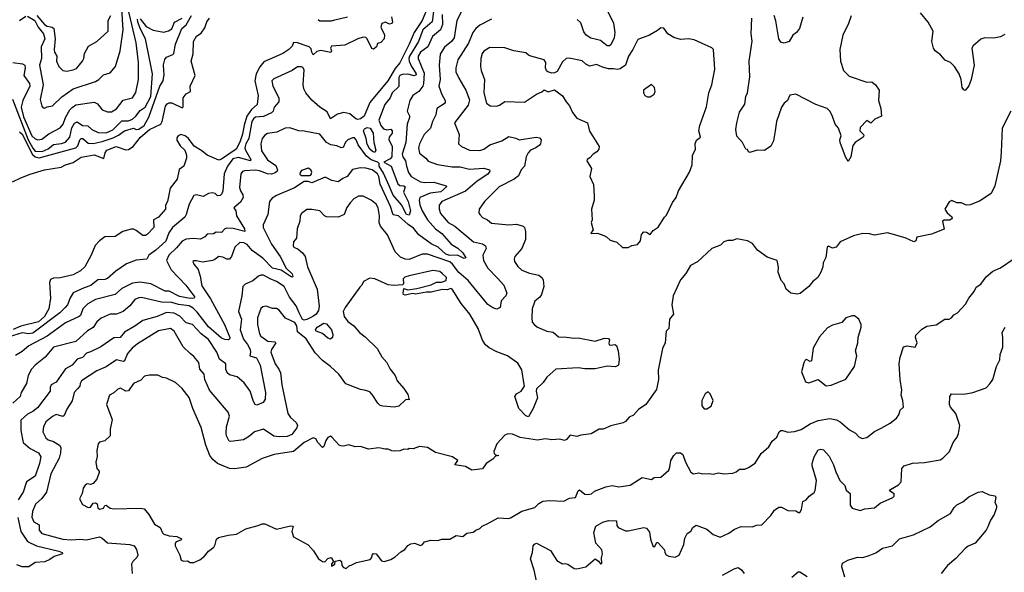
# Model space of a CAD drawing. Extents: x 1678431 to 1860718, y 384618 to 522882.
# Tile 112 of 256: x 1767866 to 1775375, y 434073 to 438292. Entities that reach past the tile are written whole.
import ezdxf

# ---------------------------------------------------------------- set-up
doc = ezdxf.new("R2010")
doc.units = 0

msp = doc.modelspace()

# ---------------------------------------------------------------- linework, layer by layer
at = {"layer": '0CON10XD'}
for points in [[(1770994.6, 438425), (1770934.8, 438285), (1770874.4, 438195), (1770837, 438105), (1770765, 437961.9), (1770730.1, 437919.9), (1770673.2, 437825), (1770535, 437659.6), (1770493.9, 437556.1), (1770465.8, 437534.2), (1770445, 437529.5), (1770430.3, 437535), (1770384.3, 437574.3), (1770337, 437583), (1770289.7, 437570.3), (1770251.9, 437545), (1770235, 437536), (1770209.7, 437589.7), (1770155, 437624.8), (1770095, 437677.9), (1770048, 437735), (1770032.6, 437765), (1770027, 437797), (1770035, 437909.2), (1770026.2, 437926.2), (1770015, 437932.9), (1769985, 437932.1), (1769943.8, 437905), (1769805, 437840), (1769790, 437825), (1769796.6, 437785), (1769841.9, 437695), (1769841.9, 437665), (1769807.5, 437625), (1769798, 437595), (1769785, 437580), (1769725, 437552.4), (1769665, 437548.1), (1769648.1, 437535), (1769636, 437515), (1769614, 437386), (1769591.1, 437345), (1769583.7, 437315), (1769587.1, 437295), (1769627.5, 437225), (1769627.1, 437215), (1769535, 437240.2), (1769490.8, 437229.2), (1769451.4, 437175), (1769425.4, 437115), (1769414.5, 436985.5), (1769407.4, 436962.6), (1769395, 436948.8), (1769375, 436946.7), (1769356.7, 436965), (1769335, 436970.6), (1769305, 436964.2), (1769265, 436942), (1769215, 436954.3), (1769195, 436949.2), (1769157.2, 436885), (1769136, 436805), (1769125.4, 436785), (1769030.4, 436705), (1769003.2, 436665), (1768979.5, 436600.5), (1768905, 436533), (1768849.6, 436495), (1768835, 436463.3), (1768755, 436456.9), (1768681.7, 436428.3), (1768598.9, 436371.1), (1768535, 436317.2), (1768515, 436310), (1768462.9, 436307.1), (1768407.8, 436262.2), (1768358.6, 436245), (1768274.1, 436205.9), (1768250, 436170), (1768229.5, 436115), (1768213.3, 436095), (1768171.1, 436055), (1767965, 435899.2), (1767935, 435892.9), (1767885, 435900.6), (1767785, 435871.3)], [(1767814.8, 437964.8), (1767886.2, 437956.2), (1767906.3, 437946.3), (1767908.3, 437925), (1767898.2, 437865), (1767941.3, 437805), (1767943.5, 437785), (1767891.1, 437675), (1767877.4, 437625), (1767895, 437550), (1767958.4, 437405), (1767985, 437382.7), (1768005.4, 437375.4), (1768035, 437381.1), (1768089.2, 437420.8), (1768175, 437466), (1768196.7, 437495), (1768215.2, 437545), (1768249, 437605), (1768265, 437622.9), (1768295, 437641.3), (1768435, 437661.4), (1768458.7, 437648.7), (1768495, 437604.2), (1768535, 437588), (1768565, 437590), (1768605, 437611.8), (1768655, 437677.5), (1768725, 437695.7), (1768752.7, 437737.3), (1768772.7, 437835), (1768772, 437965), (1768755.3, 438114.7), (1768689.1, 438395)], [(1771023.2, 438375), (1771011.1, 438275), (1770939.8, 438215), (1770906.5, 438125), (1770839.4, 438015), (1770833.7, 437995), (1770837, 437975), (1770854.2, 437934.2), (1770886.2, 437885), (1770888.2, 437871.8), (1770875, 437864.5), (1770825, 437877.1), (1770783.5, 437873.5), (1770765.4, 437865), (1770757.9, 437852.1), (1770757.5, 437782.5), (1770707.3, 437735), (1770690.6, 437695), (1770650.9, 437645), (1770605.2, 437525), (1770620.8, 437485), (1770639.5, 437459.5), (1770665, 437451.2), (1770695.7, 437455.7), (1770706.8, 437445), (1770705.2, 437425), (1770684.7, 437395), (1770681.3, 437375), (1770706.6, 437326.6), (1770703.4, 437245), (1770690.3, 437229.7), (1770642.5, 437205), (1770697.6, 437175), (1770749.2, 437039.2), (1770765, 437027.3), (1770795, 437023.5), (1770806, 437016), (1770792.8, 436975), (1770828.7, 436905), (1770845.9, 436834.1), (1770835, 436800.8), (1770815, 436805.8), (1770778.5, 436878.5), (1770715, 436951.9), (1770683.1, 437025), (1770640, 437120), (1770607.8, 437175), (1770606.7, 437195), (1770596.2, 437205), (1770545, 437222.8), (1770510.3, 437250.3), (1770447.1, 437337.1), (1770432.5, 437375), (1770419.5, 437389.5), (1770405, 437391.2), (1770369.1, 437375), (1770351.7, 437358.3), (1770332.7, 437317.3), (1770316.6, 437313.4), (1770285, 437329.1), (1770237.9, 437337.9), (1770205, 437354.5), (1770155, 437418.6), (1770035, 437441.5), (1769995, 437443.5), (1769925, 437467.1), (1769890, 437465), (1769826.6, 437433.4), (1769755, 437422.9), (1769735, 437410.8), (1769715.6, 437385), (1769705.6, 437345), (1769710.2, 437290.2), (1769755, 437222.1), (1769818, 437178), (1769832.2, 437145), (1769830.6, 437135), (1769815, 437122.1), (1769785, 437113.6), (1769755, 437114.7), (1769695, 437138.1), (1769665, 437142.7), (1769581.2, 437138.8), (1769565, 437132.2), (1769551.1, 437115), (1769542.3, 437012.3), (1769549.6, 436985), (1769568.5, 436955), (1769569.7, 436935), (1769549.6, 436900.4), (1769498.8, 436855), (1769513.5, 436833.5), (1769518.2, 436795), (1769581.5, 436695), (1769584, 436676), (1769495, 436697.9), (1769445, 436700), (1769431.2, 436695), (1769405, 436666.7), (1769365, 436670.8), (1769343.1, 436656.9), (1769295, 436655.6), (1769277.5, 436635), (1769245, 436617.8), (1769192.2, 436622.2), (1769135, 436617.6), (1769105, 436601.2), (1769060.7, 436549.3), (1769002.5, 436495), (1768985.4, 436455), (1769021.9, 436381.9), (1769134.1, 436265), (1769201.5, 436175), (1769193.9, 436166.1), (1769165, 436163.5), (1769085, 436180), (1769005, 436218.5), (1768975, 436219.5), (1768865, 436276.8), (1768785, 436288.1), (1768725, 436280.5), (1768645, 436239.2), (1768595, 436195.3), (1768445, 436155.9), (1768385, 436123.3), (1768346.2, 436085), (1768330, 436035), (1768320.6, 436025), (1768215, 435979.1), (1768075, 435876.9), (1767935, 435803.2), (1767885, 435760.2), (1767835, 435729.2)], [(1767925, 438319.1), (1767981.2, 438285), (1768007, 438235), (1768047.6, 438185), (1768057.9, 438145), (1768030.5, 438085), (1768033.4, 437995), (1768016.2, 437945), (1768045.8, 437794.2), (1768022, 437682), (1768035, 437632.5), (1768045, 437620), (1768055, 437618), (1768075, 437628), (1768115.8, 437635), (1768186.7, 437703.3), (1768275, 437763.4), (1768445, 437819.6), (1768469.2, 437835), (1768505, 437871.4), (1768555, 437885.6), (1768597.7, 437935), (1768632.7, 438055), (1768655.7, 438215), (1768644, 438375)], [(1771240.4, 438365), (1771199.6, 438285), (1771179.6, 438155), (1771157.9, 438125), (1771105, 438082.7), (1771071.5, 438028.5), (1771065.2, 437945), (1771071.9, 437835), (1771062.9, 437785), (1771085, 437720), (1771110.6, 437675), (1771110, 437655), (1771045.8, 437614.2), (1771039.1, 437565), (1771014.6, 437515), (1770998.9, 437465), (1770950.5, 437415), (1770913.8, 437345), (1770906.5, 437315), (1770915, 437274), (1770962.9, 437235), (1770981.4, 437211.4), (1771052.1, 437187.9), (1771165, 437168.7), (1771225, 437168.7), (1771295, 437150.7), (1771405, 437158.8), (1771447.5, 437145), (1771450, 437135), (1771435, 437111.9), (1771355, 437058.5), (1771265, 436983.4), (1771085, 436903.6), (1771065.4, 436875), (1771063.8, 436845), (1771075, 436812.9), (1771133.3, 436745), (1771184.8, 436714.8), (1771326.7, 436596.7), (1771395, 436581.5), (1771419.2, 436565), (1771423.1, 436545), (1771398.9, 436495), (1771403.6, 436455), (1771437.1, 436395), (1771508.7, 436318.7)], [(1772331.8, 438395), (1772394.3, 438265), (1772404.2, 438194.2), (1772399.4, 438155), (1772375, 438100), (1772365, 438092.2), (1772345, 438093.5), (1772295, 438133.6), (1772265, 438142.2), (1772221.4, 438151.4), (1772185, 438173.8), (1772168.9, 438198.9), (1772145, 438268.5), (1772117.1, 438295)], [(1767810, 437685), (1767931.4, 437375), (1767965, 437310.7), (1767985, 437289), (1768036.5, 437285), (1768082.9, 437307.1), (1768125, 437338.7), (1768185, 437346.6), (1768215, 437357.5), (1768248.1, 437395), (1768264.3, 437465.7), (1768285, 437502.1), (1768305, 437512.7), (1768344.8, 437484.8), (1768385, 437481.8), (1768415, 437453.5), (1768465, 437432), (1768525, 437428.3), (1768575, 437452.6), (1768645, 437519.8), (1768695, 437520.8), (1768725, 437532.5), (1768752, 437555), (1768785, 437598.5), (1768823.8, 437625), (1768867, 437705), (1768879.3, 437879.3), (1768826.5, 438146.5), (1768784.8, 438225.2), (1768766.1, 438275), (1768764.9, 438295.1)], [(1767812.2, 437055), (1767875.3, 437085.3), (1767945, 437114.1), (1768055, 437145.8), (1768182.6, 437167.4), (1768216.2, 437185), (1768275, 437202.7), (1768335, 437242), (1768378.9, 437251.1), (1768435, 437261.2), (1768507.5, 437232.5), (1768517.3, 437275), (1768530, 437295), (1768602.5, 437325), (1768675, 437299.5), (1768695, 437300.5), (1768730.6, 437325), (1768787.2, 437395), (1768855, 437453.3), (1768941.3, 437495), (1768951.6, 437515), (1768978.5, 437631.5), (1768990.7, 437649.3), (1769005, 437657.5), (1769025, 437658.1), (1769105, 437620), (1769113.8, 437626.2), (1769112, 437695), (1769134.4, 437725.6), (1769168.8, 437745), (1769165.8, 437785), (1769204, 437865), (1769174.2, 437975), (1769189.5, 438030.5), (1769190.6, 438125), (1769215, 438166.2), (1769249.3, 438190.7), (1769278.9, 438231.1), (1769294.1, 438275.9), (1769314.3, 438305)], [(1770702.5, 438315), (1770708.8, 438275), (1770705, 438262.5), (1770685, 438258.8), (1770655, 438274), (1770627.3, 438262.7), (1770618.8, 438235), (1770647, 438177), (1770646.2, 438145), (1770620.7, 438119.3), (1770595, 438110), (1770587.5, 438085), (1770565, 438067.5), (1770551.7, 438071.7), (1770515.9, 438145.9), (1770505, 438156.7), (1770485, 438160), (1770445, 438147.1), (1770345, 438097.8), (1770245, 438089.2), (1770236, 438075), (1770243.8, 438055), (1770238, 438042), (1770163, 438057), (1770131.7, 438048.3), (1770105, 438023.8), (1770093.1, 438045), (1770089.1, 438069.1), (1770073.8, 438085), (1769985, 438115.6), (1769953, 438117), (1769945, 438090), (1769917.5, 438065), (1769873.8, 438035), (1769728.8, 437971.2), (1769697.3, 437932.7), (1769669.9, 437880.1), (1769658.4, 437825), (1769684, 437714), (1769676.6, 437645), (1769633.5, 437606.5), (1769598.5, 437555), (1769577, 437487), (1769565, 437417.5), (1769545, 437357.5), (1769517.9, 437305), (1769405, 437227.8), (1769385, 437220), (1769295, 437258.1), (1769255, 437291.1), (1769195.5, 437325.5), (1769154.4, 437385), (1769127.8, 437405), (1769095, 437415.2), (1769075, 437406.6), (1769065, 437390), (1769065, 437372), (1769090.5, 437330.5), (1769126.2, 437295), (1769138.3, 437258.3), (1769138, 437235), (1769118.8, 437175), (1769081.2, 437148.8), (1769065.6, 437075), (1769012.7, 437007.3), (1768993.3, 436905), (1768977.5, 436875), (1768976.7, 436845), (1768925, 436783.8), (1768886.2, 436763.8), (1768889.2, 436705), (1768840.8, 436655), (1768825, 436645.7), (1768805.9, 436645.9), (1768752.9, 436682.9), (1768735, 436693.3), (1768715, 436693.8), (1768652.5, 436675), (1768595, 436636.2), (1768515, 436633.8), (1768475, 436603.8), (1768442.7, 436567.3), (1768412, 436495), (1768363.7, 436406.3), (1768330.8, 436375), (1768275, 436344.7), (1768175, 436320.8), (1768125, 436318.4), (1768101.6, 436308.4), (1768093.5, 436285), (1768100.9, 436165), (1768088.2, 436085), (1768055.8, 436025), (1768008.2, 435985), (1767875, 435951.5), (1767815, 435926.3)], [(1767865, 437435.6), (1767885, 437417.6), (1767963, 437263), (1767985, 437244.5), (1768015, 437238.2), (1768293.8, 437315), (1768309.9, 437330.1), (1768324.3, 437375), (1768335, 437386.5), (1768347.9, 437385), (1768389.2, 437349.2), (1768425, 437347.6), (1768495, 437363.1), (1768578.7, 437391.3), (1768618.8, 437411.2), (1768665, 437444.8), (1768732.9, 437462.9), (1768755, 437454.7), (1768775, 437456.8), (1768814, 437485), (1768851.7, 437548.3), (1768935.9, 437785), (1768959, 437825), (1768967.3, 437875), (1768964.2, 437904.2), (1768962.6, 437947.4), (1768972.6, 437987.4), (1768985, 438005.7), (1769035, 438025.6), (1769042.5, 438035), (1769052.9, 438105), (1769101.9, 438225), (1769136, 438254), (1769175, 438323.1)], [(1767865, 438286.8), (1767911.5, 438318.5)], [(1767995.8, 438325), (1768055, 438254.8), (1768075, 438242.1), (1768114.3, 438234.3), (1768125.3, 438225), (1768136.5, 438145), (1768128.5, 438065), (1768132.1, 438045), (1768149.1, 438015), (1768145.5, 437975.5), (1768164.2, 437935), (1768195, 437904.2), (1768225, 437900), (1768275, 437908.6), (1768299.4, 437920.6), (1768344.2, 437975), (1768354.2, 437995), (1768360, 438035), (1768389.7, 438090.3), (1768453.8, 438126.2), (1768541.1, 438205), (1768540.9, 438285), (1768560.7, 438325)], [(1771088.8, 438331.2), (1771089.2, 438255), (1771074.8, 438215.2), (1771013.6, 438165), (1770978, 438085), (1770921.6, 438045), (1770903.5, 438015), (1770904.8, 437994.8), (1770949.8, 437885), (1770945.7, 437804.3), (1770941.2, 437785), (1770910.8, 437745), (1770865, 437713.5), (1770840.3, 437675), (1770820.4, 437595), (1770838.5, 437558.5), (1770838.5, 437545), (1770821.4, 437495), (1770811.6, 437355), (1770783, 437265), (1770788.3, 437245), (1770808.4, 437215), (1770814.7, 437175), (1770831.9, 437125), (1770852.5, 437095), (1770922.5, 437055), (1770955, 437049.5), (1771025, 437052.9), (1771117.5, 437025), (1771121.1, 437015), (1771078.2, 436978.2), (1770995, 436968.1), (1770917.8, 436935), (1770911.2, 436915), (1770918.4, 436878.4), (1770935, 436832.9), (1770974.7, 436765), (1771036.4, 436696.4), (1771085, 436658.8), (1771157.3, 436577.3), (1771206.8, 436546.8), (1771245, 436512.3), (1771267.1, 436475), (1771255, 436469.4), (1771205, 436494.7), (1771145, 436492.1), (1771115, 436501.4), (1771056.1, 436556.1), (1771005, 436581), (1770910.6, 436650.6), (1770869.5, 436699.5), (1770829, 436729), (1770755, 436795.9), (1770712.9, 436802.9), (1770694.9, 436864.9), (1770615.9, 437035.9), (1770605, 437094.4), (1770594.8, 437115), (1770554.5, 437145), (1770505, 437158.3), (1770465, 437161.3), (1770405, 437147.5), (1770362.9, 437095), (1770330, 437080), (1770295, 437053.3), (1770245.3, 437065.3), (1770195, 437091.2), (1770095, 437046.5), (1770065, 437057.5), (1770035, 437056.9), (1769961.5, 437008.5), (1769825, 436951.1), (1769790.2, 436929.8), (1769770.5, 436905), (1769757.8, 436805), (1769723.3, 436725), (1769723.6, 436705), (1769739.1, 436675), (1769785, 436578.1), (1769851.9, 436485), (1769898.9, 436395), (1769945, 436351.9), (1769949.6, 436330.4), (1769945, 436325.7), (1769935, 436330), (1769859.4, 436379.4), (1769794.9, 436394.9), (1769720.5, 436470.5), (1769639.9, 436529.9), (1769599.6, 436575), (1769575, 436587.6), (1769545, 436590.9), (1769505.4, 436554.6), (1769481.4, 436485), (1769465, 436463.1), (1769445, 436463.5), (1769415, 436480), (1769385.7, 436484.3), (1769355, 436460.6), (1769337.5, 436455), (1769261.2, 436441.2), (1769215, 436452.5), (1769195, 436452.5), (1769187.5, 436445), (1769193.8, 436425), (1769226.3, 436386.3), (1769243.3, 436335), (1769255, 436261.4), (1769320.8, 436160.8), (1769428, 435965), (1769467.2, 435865), (1769465.8, 435854.2), (1769455, 435848.5), (1769430.7, 435850.7), (1769405, 435861.8), (1769305, 435946.1), (1769220.5, 436060.5), (1769189.4, 436089.4), (1769157.8, 436107.8), (1769077.9, 436117.9), (1769025, 436132.4), (1768946.6, 436136.6), (1768795, 436171.8), (1768775, 436170), (1768745, 436155.5), (1768705, 436106.7), (1768656.1, 436063.9), (1768605, 436042.9), (1768555, 436044.6), (1768486.3, 436013.7), (1768454.5, 435985), (1768425, 435942.5), (1768383, 435917)], [(1768785, 438298.9), (1768830.2, 438240.2), (1768883.4, 438213.4), (1768965, 438196.7), (1769001.8, 438208.2), (1769025, 438222.2), (1769047.3, 438272.7), (1769105, 438304.8)], [(1770143.3, 438295), (1770155, 438283.8), (1770243.6, 438283.6), (1770269.3, 438290.7), (1770365, 438313.3)], [(1771465, 438295.6), (1771375, 438250), (1771344.2, 438225.8), (1771322.3, 438195), (1771287.7, 438112.3), (1771206.2, 437985), (1771192.7, 437925), (1771192.5, 437895), (1771213.8, 437845), (1771267.5, 437755), (1771295, 437680)], [(1774207.3, 438322.7), (1774187.6, 438262.4), (1774144, 438175), (1774120, 438065), (1774124.4, 437975), (1774147.5, 437905), (1774190.3, 437860.3), (1774325, 437815.8), (1774365, 437816.7), (1774392.5, 437795), (1774421.2, 437755), (1774416.2, 437675), (1774433.8, 437615), (1774437.5, 437555), (1774387.7, 437532.3), (1774357, 437503), (1774325, 437522.5), (1774275, 437470), (1774272.5, 437445), (1774300, 437415), (1774302.5, 437405), (1774297.5, 437395), (1774236.1, 437353.9), (1774219.3, 437330.7), (1774205.4, 437244.6), (1774185, 437210), (1774163.8, 437245), (1774122.5, 437355), (1774120, 437375), (1774131.2, 437405), (1774109.2, 437465), (1774083.8, 437495), (1774061.2, 437561.2), (1774043.1, 437593.1), (1774024.4, 437614.4), (1773936.7, 437645), (1773785, 437723.8), (1773740, 437715), (1773721.2, 437675), (1773695, 437653.8), (1773676, 437625), (1773638.5, 437515), (1773626, 437444), (1773615, 437367.5), (1773594.3, 437325.7), (1773545, 437294.3), (1773490, 437295), (1773435, 437277.5), (1773423.6, 437283.6), (1773415, 437300), (1773403.6, 437303.6), (1773377.5, 437355), (1773334.2, 437404.2), (1773328.1, 437455), (1773334.4, 437505.6), (1773355, 437586.2), (1773395, 437647.5), (1773404.4, 437705), (1773416.9, 437735), (1773433.5, 437855), (1773428.8, 437975), (1773452.2, 438127.8), (1773444.5, 438185), (1773450, 438305)], [(1773838.6, 438311.4), (1773812, 438225), (1773790, 438195), (1773761.2, 438175), (1773735, 438126.7), (1773695, 438114), (1773670.9, 438120.9), (1773654.4, 438145), (1773633, 438283), (1773619.2, 438325)], [(1775379.6, 438180.4), (1775345, 438162.7), (1775295, 438151.5), (1775225, 438153.8), (1775196.2, 438143.8), (1775136.8, 438093.2), (1775127.5, 438075), (1775144.3, 437945), (1775121.9, 437835), (1775105, 437786.7), (1775075, 437752.5), (1775065, 437756.7), (1775053.6, 437773.6), (1775045.6, 437835), (1775029.8, 437879.8), (1774994.3, 437935), (1774965.4, 437965.4), (1774924.5, 437984.5), (1774888, 438025), (1774848, 438055), (1774835.7, 438075), (1774821.4, 438125), (1774833.1, 438205), (1774793.4, 438273.4), (1774735, 438344.4)], [(1772505, 436552.5), (1772535, 436567.5), (1772577.5, 436575), (1772600, 436605), (1772608.3, 436651.7), (1772625, 436672.5), (1772645, 436670), (1772675, 436652.5), (1772697, 436683), (1772735, 436708.8), (1772782, 436785), (1772798.9, 436801.1), (1772844.3, 436895.7), (1772872, 436935), (1772891.2, 436985), (1772975, 437127.5), (1772993.8, 437185), (1772996.7, 437255), (1773020, 437305), (1773016.2, 437345), (1773028.3, 437371.7), (1773056.7, 437395), (1773044, 437445), (1773052.5, 437485), (1773104.2, 437625.8), (1773121.2, 437735), (1773144, 437795), (1773165.8, 437914.2), (1773156.7, 438065), (1773145, 438076.7), (1773065, 438113.3), (1773008.9, 438138.9), (1772965, 438145.6), (1772905, 438141.5), (1772855, 438156.9), (1772808, 438185), (1772778.8, 438228.8), (1772755, 438231.2), (1772730.8, 438209.2), (1772668.8, 438175), (1772578.8, 438141.2), (1772542.7, 438065), (1772508.4, 438015), (1772486.6, 437945), (1772445, 437917.5), (1772425, 437912.1), (1772395, 437918.1), (1772355, 437916.1), (1772309.2, 437929.2), (1772265, 437951.1), (1772215, 437937.9), (1772182.4, 437952.4), (1772155, 437977.5), (1772055, 437999.5), (1772033.8, 437995), (1772005, 437970), (1771965, 437896.7), (1771945, 437886.2), (1771924.1, 437884.1), (1771893, 437893), (1771883, 437903), (1771876.7, 437925), (1771878.8, 437965), (1771866.7, 437985), (1771764.2, 438014.2), (1771745, 438021.2), (1771725, 438038.6), (1771635, 438055.7), (1771565, 438078.5), (1771451.1, 438078.9), (1771405, 438052.5), (1771393.1, 438035), (1771382.2, 437995), (1771381.1, 437935), (1771384.6, 437904.6), (1771409.4, 437835), (1771405.3, 437735), (1771425.7, 437655), (1771455, 437635.7), (1771503.2, 437633.2), (1771525, 437640), (1771565, 437668.6), (1771715, 437662.5), (1771806.8, 437723.2), (1771848.3, 437741.7), (1771865, 437757.5), (1771895, 437741.4), (1771945, 437756.2), (1772005, 437710), (1772032.9, 437665), (1772060, 437635), (1772082.6, 437582.6), (1772115, 437540), (1772196.4, 437505), (1772211.8, 437441.8), (1772234.4, 437405), (1772285.6, 437325), (1772281.4, 437305), (1772266.7, 437283.3), (1772240, 437265), (1772215, 437236.7), (1772194.3, 437225.7), (1772190, 437215), (1772226.7, 437155), (1772213.8, 437095), (1772241.2, 437035), (1772248, 436945), (1772246.2, 436915), (1772227.5, 436845), (1772231.2, 436765), (1772223.6, 436743.6), (1772240, 436685), (1772222.5, 436665), (1772225, 436660), (1772271.7, 436661.7), (1772320, 436645), (1772340, 436635), (1772368.3, 436608.3), (1772420, 436595), (1772463, 436553), (1772505, 436552.5)], [(1772675, 437703.3), (1772705, 437722.5), (1772713.3, 437745), (1772706.7, 437775), (1772685, 437797.5), (1772623.3, 437755), (1772623.6, 437733.6), (1772633.3, 437713.3), (1772653.6, 437703.6), (1772675, 437703.3)], [(1771295, 437680), (1771285, 437638.6), (1771182.5, 437505), (1771217.1, 437415), (1771212.9, 437345), (1771236, 437325), (1771295, 437295.5), (1771375, 437292.9), (1771405, 437304.5), (1771452.2, 437337.8), (1771542.8, 437367.2), (1771595, 437401.5), (1771648.8, 437388.8), (1771675, 437374.5), (1771804.3, 437394.3), (1771830.7, 437390.7), (1771843.3, 437375), (1771837.5, 437345), (1771829.2, 437335), (1771802.9, 437315), (1771760.5, 437295), (1771742.9, 437275), (1771728.8, 437245), (1771714.5, 437175), (1771690.7, 437145), (1771669.2, 437100.8), (1771635.9, 437074.1), (1771521.4, 437015), (1771468, 436962), (1771410.6, 436905), (1771370, 436845), (1771367, 436817), (1771373.9, 436803.9), (1771395, 436783.3), (1771432.5, 436765), (1771465, 436740), (1771595.5, 436725.5), (1771655, 436730.8), (1771705, 436715.7), (1771715, 436706.2), (1771724, 436675), (1771723.8, 436615), (1771694, 436545), (1771640.8, 436485), (1771635.8, 436465), (1771640, 436445), (1771665, 436408), (1771695, 436380.8), (1771753.6, 436356.4), (1771825, 436340.8), (1771848, 436325), (1771857.1, 436305), (1771862.9, 436255), (1771845.8, 436195), (1771832, 436175), (1771795, 436143.8), (1771774.5, 436085), (1771770.4, 436015), (1771775, 435984.2), (1771791.7, 435961.7), (1771814.8, 435944.8), (1771885, 435913.5), (1771935, 435905.6), (1771975, 435871.2), (1772035, 435868.1), (1772095, 435861.2), (1772126.1, 435863.9), (1772255, 435837.1), (1772325, 435860), (1772355, 435857.5), (1772363.3, 435845), (1772357.5, 435825), (1772360.7, 435810.7), (1772375, 435806.7), (1772405, 435812.5), (1772416, 435806), (1772430, 435765), (1772437.7, 435697.7), (1772433.3, 435655), (1772408.3, 435641.7), (1772345, 435646.7), (1772254.2, 435625.8), (1772175, 435625.6), (1772125, 435634.6), (1771955, 435622.9), (1771885, 435563.3), (1771858, 435522), (1771806.7, 435475), (1771803.8, 435455), (1771815.6, 435405), (1771782.5, 435325), (1771745, 435260), (1771725, 435266.7), (1771673.4, 435323.4), (1771640.9, 435415), (1771654.7, 435435.3), (1771691.2, 435455), (1771716.7, 435495), (1771713, 435507), (1771695, 435620), (1771665, 435670), (1771585, 435725.6), (1771505, 435756), (1771445, 435787.1), (1771418.9, 435808.9), (1771395.4, 435845.4), (1771362.2, 435935), (1771298.5, 436045), (1771232.2, 436125), (1771165, 436234), (1771155, 436238.8), (1771125, 436231.1), (1771087.6, 436232.4), (1771005, 436212.8), (1770967.7, 436212.3), (1770885, 436196), (1770865, 436200.8), (1770805, 436190), (1770792.9, 436195), (1770789.2, 436205), (1770795, 436240), (1770825, 436230), (1770895, 436240), (1771005, 436267.5), (1771045, 436287.5), (1771081.7, 436288.3), (1771118.3, 436301.7), (1771120, 436325), (1771087.5, 436355), (1771069.3, 436369.3), (1771016.4, 436376.4), (1770835, 436337.5), (1770803, 436327), (1770790, 436315), (1770792.5, 436275), (1770785, 436267.5), (1770718.3, 436261.7), (1770676.9, 436266.9), (1770575, 436313.3), (1770535, 436320), (1770487.5, 436292.5), (1770474.2, 436265), (1770458.7, 436251.3), (1770347, 436095), (1770332.7, 436065), (1770339.4, 436025), (1770367.2, 435987.2), (1770415, 435954.4), (1770456.9, 435905), (1770500.8, 435870.8), (1770591.3, 435781.3), (1770627.9, 435717.9), (1770665.8, 435675), (1770691.1, 435625), (1770728.2, 435575), (1770745.6, 435535), (1770796.4, 435476.4), (1770825, 435430), (1770835, 435390), (1770815, 435392.5), (1770805, 435386.7), (1770758.5, 435341.5), (1770725, 435334.4), (1770635, 435341.2), (1770615, 435346.2), (1770596.2, 435365), (1770555, 435431.2), (1770535, 435450), (1770505, 435462), (1770465, 435467.8), (1770352.4, 435512.4), (1770300.5, 435585), (1770236.5, 435645), (1770175, 435691.2), (1770118.3, 435748.3), (1770050.5, 435855), (1769985, 435910), (1769978.8, 435955), (1769965, 435979.4), (1769893.5, 436013.5), (1769845, 436075.5), (1769825, 436087.1), (1769795, 436088), (1769745, 436105.4), (1769719.6, 436100.4), (1769705, 436088), (1769679.6, 436015), (1769680.4, 435965), (1769695.5, 435895), (1769705.7, 435875), (1769757.8, 435837.8), (1769811.8, 435831.8), (1769819.6, 435825), (1769785.8, 435775), (1769780.8, 435755), (1769814.7, 435664.7), (1769842.2, 435625), (1769854.3, 435595), (1769865.6, 435505), (1769911.8, 435285), (1769930, 435255), (1769975, 435215.8), (1769983.5, 435195), (1769978.9, 435175), (1769940.8, 435125), (1769905, 435110.4), (1769845, 435106.6), (1769805, 435112.7), (1769725, 435165.6), (1769656, 435145), (1769618.3, 435111.7), (1769573.3, 435085), (1769475, 435071.2), (1769463.8, 435075), (1769442.9, 435115), (1769439.4, 435135), (1769443.1, 435185), (1769465.8, 435265), (1769456.5, 435296.5), (1769313.6, 435463.6), (1769277.9, 435545), (1769271.8, 435585), (1769240.5, 435625), (1769232, 435675), (1769195, 435722), (1769165, 435742.5), (1769113.1, 435795), (1769045, 435914.4), (1769015, 435935.3), (1768925, 435917.5), (1768765, 435818.2), (1768723.6, 435785), (1768687.5, 435742.5), (1768665, 435687.8), (1768655, 435681.8), (1768603.4, 435696.6), (1768525, 435643.2), (1768455, 435612.5), (1768338.1, 435535), (1768326.9, 435515), (1768324.4, 435495), (1768305.6, 435475), (1768281.1, 435445), (1768265, 435381.2), (1768225, 435319.2), (1768205, 435271.2), (1768195, 435262), (1768145, 435277.3), (1768115, 435262.1), (1768065, 435220.8), (1768046.7, 435185), (1768043.5, 435145), (1768065, 435098.9), (1768083.6, 435083.6), (1768125, 435071.5), (1768169.5, 435045), (1768180.8, 435025), (1768178.1, 434985), (1768166, 434945), (1768102.5, 434825), (1768070.9, 434685), (1768034.2, 434635.8), (1767986.9, 434593.1), (1767963.8, 434536.2), (1767957.5, 434495), (1767975, 434458.7), (1768015.7, 434435), (1768014.5, 434395), (1768035, 434368.8), (1768195.8, 434325.8), (1768258.2, 434321.8), (1768325, 434326.2), (1768375, 434321.2), (1768475, 434342.9), (1768495, 434334.5), (1768535, 434298.8), (1768705, 434286.6), (1768738.8, 434275), (1768757.3, 434247.3), (1768766.5, 434205), (1768758.6, 434185), (1768728.8, 434155), (1768718.7, 434135), (1768723.5, 434065)], [(1775425, 437593.8), (1775357.1, 437465), (1775350.3, 437280.3), (1775346.2, 437215), (1775301.4, 437025), (1775274.3, 436965.7), (1775185, 436908), (1775115, 436878.8), (1775086.4, 436876.4), (1775045, 436893.3), (1775013.6, 436893.6), (1774975, 436912.5), (1774955, 436902.5), (1774920, 436845), (1774938.3, 436818.3), (1774975, 436787.5), (1774977.5, 436775), (1774959.3, 436760.7), (1774915, 436762.5), (1774902.5, 436755), (1774915, 436693.3), (1774820, 436655), (1774708.3, 436631.7), (1774700, 436605), (1774685, 436596.2), (1774617.3, 436627.3), (1774485, 436664), (1774385, 436648), (1774347.3, 436657.3), (1774295, 436659.2), (1774225, 436642), (1774124.1, 436595.9), (1774091.2, 436555), (1774065, 436546.7), (1774035, 436562.5), (1774022.5, 436555), (1774012.7, 436477.3), (1773992.9, 436435), (1773990, 436405), (1773975.7, 436365), (1773953.8, 436325), (1773915.6, 436294.4), (1773885, 436256.2), (1773817.5, 436202.5), (1773795, 436196.2), (1773747.5, 436205), (1773710, 436235), (1773696.7, 436275), (1773672.2, 436302.2), (1773648.8, 436365), (1773653.6, 436403.6), (1773643, 436453), (1773565, 436480), (1773492.3, 436532.3), (1773453.9, 436583.9), (1773415, 436604), (1773335, 436620), (1773303, 436607), (1773265, 436606.7), (1773235, 436596.7), (1773209.2, 436570.8), (1773145, 436546.2), (1773035.6, 436444.4), (1772981.2, 436415), (1772945.8, 436354.2), (1772904, 436305), (1772849.6, 436185), (1772839.2, 436115), (1772851.1, 436045), (1772822.3, 436005), (1772815.6, 435935), (1772796.4, 435913.6), (1772789.2, 435825), (1772768.8, 435781.2), (1772734.2, 435615.8), (1772736.7, 435545), (1772722.3, 435467.7), (1772641.2, 435355), (1772586, 435315), (1772547.4, 435272.6), (1772515, 435257.5), (1772485.7, 435225), (1772468.8, 435215), (1772375, 435191.4), (1772315, 435165.7), (1772285, 435167.1), (1772225, 435131.4), (1772145, 435120), (1772115, 435110), (1772065, 435120), (1772035, 435086.7), (1772019.5, 435080.5), (1771985, 435088.6), (1771925, 435083.8), (1771875, 435093.5), (1771815, 435082.4), (1771681.6, 435101.6), (1771625, 435127.5), (1771589.3, 435129.3), (1771565, 435120), (1771505, 435053.3), (1771482.5, 434995), (1771485, 434980), (1771495, 434970), (1771520, 434965), (1771495, 434960), (1771473, 434937), (1771424, 434905), (1771395, 434863.3), (1771315, 434853.3), (1771265, 434880), (1771185, 434892.5), (1771207, 434927), (1771166.1, 434956.1), (1771037.8, 434987.8), (1770975, 435026.2), (1770915, 435032.5), (1770867, 435017), (1770835, 435017.5), (1770825, 435010), (1770795, 435013.3), (1770765, 435001.2), (1770725, 434998.8), (1770705, 435000), (1770675, 435013.3), (1770652.3, 435012.3), (1770605, 435023.3), (1770525, 435014.2), (1770465, 435033.8), (1770425, 435031.4), (1770375, 435046), (1770335, 435036.2), (1770315, 435040), (1770303.3, 435045), (1770247.5, 435105), (1770235, 435112.5), (1770215, 435103.3), (1770200, 435080), (1770185, 435032.5), (1770175, 435026.2), (1770140.8, 435065), (1770125, 435093.3), (1770105, 435098.8), (1770035, 435064), (1769955, 434995.6), (1769806.2, 434973.8), (1769715, 434941.1), (1769593.3, 434876.7), (1769505, 434862.3), (1769464.7, 434864.7), (1769375, 434902.7), (1769338.5, 434935), (1769316.1, 434965), (1769284.7, 435045), (1769249.4, 435179.4), (1769185.4, 435325), (1769158.7, 435408.7), (1769105.5, 435475.5), (1769055, 435522), (1768985, 435556.2), (1768955, 435561.2), (1768918.3, 435578.3), (1768855, 435578.8), (1768818.8, 435571.2), (1768788.9, 435541.1), (1768735, 435514), (1768695, 435458), (1768675, 435457.1), (1768635, 435479.2), (1768615, 435472), (1768585, 435443.8), (1768550, 435425), (1768526.7, 435355), (1768570.7, 435240.7), (1768556, 435165), (1768556.2, 435115), (1768515, 435076.7), (1768475, 435065.8), (1768464, 435055), (1768453, 435003), (1768457, 434957), (1768447.5, 434915), (1768453.3, 434865), (1768472.5, 434845), (1768472.5, 434835), (1768453.3, 434785), (1768425, 434752.5), (1768405, 434742.5), (1768380.7, 434749.3), (1768365, 434737.5), (1768350, 434715), (1768342.5, 434675), (1768323.3, 434635), (1768345, 434590), (1768388.3, 434568.3), (1768405, 434570), (1768425, 434600), (1768445, 434602.5), (1768457.5, 434595), (1768462, 434565), (1768475, 434554.4), (1768505, 434562), (1768515, 434582.5), (1768525, 434586.7), (1768555, 434561.9), (1768585, 434556.9)], [(1770575, 437279.4), (1770557.5, 437285), (1770535, 437303.8), (1770515, 437342.5), (1770507.9, 437385), (1770486.9, 437445), (1770495, 437458.6), (1770515, 437469.8), (1770539.6, 437465), (1770561.3, 437425), (1770565.4, 437354.6), (1770582.1, 437295), (1770575, 437279.4)], [(1770015, 437101.8), (1770075, 437102.7), (1770088.8, 437111.2), (1770093, 437127), (1770086.2, 437146.2), (1770065, 437159.5), (1770015, 437142.2), (1770003.9, 437126.1), (1770003.5, 437113.5), (1770015, 437101.8)], [(1771508.7, 436318.7), (1771557.8, 436265), (1771580.8, 436205), (1771574, 436185), (1771538, 436145), (1771531.2, 436095), (1771505, 436083.1), (1771475, 436092.5), (1771435, 436118.2), (1771285, 436300), (1771215, 436363.3), (1771166.7, 436426.7), (1771145, 436444.5), (1770975, 436502.1), (1770935, 436501.5), (1770835, 436460.5), (1770804.6, 436464.6), (1770770, 436480), (1770730.5, 436520.5), (1770669.7, 436649.7), (1770616.5, 436715), (1770608.4, 436745), (1770610.3, 436795), (1770600.6, 436855), (1770584.1, 436885), (1770545.3, 436915), (1770485, 436946.2), (1770450, 436945), (1770414.7, 436925.3), (1770385.3, 436894.7), (1770361.2, 436858.8), (1770340, 436805), (1770295, 436785.3), (1770205, 436787.9), (1770190, 436795), (1770155, 436834.2), (1770095, 436844.3), (1770055, 436842), (1770015, 436813.3), (1770004.2, 436795), (1770002.5, 436755), (1769982.2, 436695), (1769976.1, 436623.9), (1769954.5, 436595.5), (1769952.5, 436565), (1769957.5, 436555), (1769989.4, 436539.4), (1770023, 436513), (1770043.3, 436483.3), (1770060, 436405), (1770135.5, 436235), (1770148.5, 436105), (1770145, 436071.9), (1770126.7, 436045), (1770101.8, 436025), (1770055, 436003.5), (1770035, 435999.1), (1770023.5, 436003.5), (1769997.8, 436055), (1769975, 436108.9), (1769924.3, 436174.3), (1769883.6, 436255), (1769824.7, 436294.7), (1769775, 436312.8), (1769725, 436342.1), (1769705, 436342.7), (1769685.9, 436334.1), (1769645, 436298.1), (1769585, 436274.3), (1769567.8, 436255), (1769560.8, 436185), (1769534, 436065), (1769558, 436005), (1769547.9, 435925), (1769572.1, 435852.1), (1769602.9, 435812.9), (1769623, 435775), (1769626.8, 435755), (1769620, 435725), (1769671.9, 435711.9), (1769699.3, 435655), (1769740.5, 435445), (1769736.7, 435395), (1769721.4, 435368.6), (1769675, 435348.1), (1769662.2, 435355), (1769647.8, 435377.8), (1769622.7, 435455), (1769578.6, 435518.6), (1769525, 435564.4), (1769465, 435580.5), (1769449.4, 435595), (1769436.7, 435625), (1769438, 435665), (1769390.5, 435700.5), (1769368.8, 435755), (1769305, 435849.4), (1769249.2, 435895), (1769185, 435964.5), (1769135, 435978.6), (1769088, 436028), (1769045, 436051.5), (1768985, 436055.7), (1768914.3, 436025.7), (1768805, 435994.6), (1768745, 435951.3), (1768665, 435907.9), (1768633.3, 435866.7), (1768585, 435864.4), (1768485, 435795.6), (1768405, 435756.6), (1768374.4, 435745.6), (1768345, 435712.8), (1768305, 435701.5), (1768265, 435655.4), (1768215, 435625.6), (1768145, 435524.3), (1768105, 435503.8), (1768097.1, 435485), (1768097.5, 435455), (1768001.7, 435328.3), (1767965, 435300), (1767925, 435279.6), (1767874.7, 435235), (1767874.3, 435155), (1767892.1, 435065), (1767945, 435017.2), (1768010, 434985), (1768026.2, 434955), (1768016.5, 434903.5), (1767983.8, 434806.2), (1767919.1, 434765), (1767891.5, 434685), (1767853.2, 434626.8)], [(1768585, 434556.9), (1768785, 434563.3), (1768815, 434558.8), (1768850, 434515), (1768895, 434440.9), (1768938, 434415), (1768954.3, 434375), (1768964, 434365), (1769005, 434352.1), (1769065, 434347.1), (1769100, 434330), (1769103.3, 434325), (1769095, 434318.8), (1769058.8, 434305), (1769052, 434295), (1769051.2, 434275), (1769087.5, 434205), (1769097, 434167), (1769115, 434157.5), (1769145, 434160), (1769165, 434147.5), (1769195, 434147.5), (1769240.7, 434169.3), (1769275, 434197.5), (1769306.1, 434233.9), (1769345.7, 434265), (1769357.5, 434285), (1769365.6, 434325), (1769382, 434338), (1769455, 434356.5), (1769520, 434365), (1769590, 434405), (1769685, 434430.6), (1769715, 434444.4), (1769735, 434443.1), (1769823.1, 434403.1), (1769931.4, 434428.6), (1769952.5, 434425), (1769940.8, 434385), (1769952.9, 434345), (1770065, 434283.8), (1770107.3, 434237.3), (1770145, 434176.7), (1770175, 434156.7), (1770193, 434153), (1770215, 434177.5), (1770240, 434185), (1770260, 434155), (1770243, 434137), (1770245, 434120), (1770270, 434135), (1770271.7, 434158.3), (1770306.4, 434166.4), (1770320, 434155), (1770322.5, 434125), (1770335, 434110), (1770355, 434102.5), (1770380, 434125), (1770395, 434126.7), (1770435, 434147.5), (1770538.3, 434171.7), (1770552.5, 434185), (1770553.3, 434205), (1770565, 434216.7), (1770585, 434213.3), (1770625, 434161.2), (1770645, 434156.2), (1770695, 434172), (1770729.2, 434190.8), (1770771.7, 434228.3), (1770803.9, 434246.1), (1770825, 434276.7), (1770848.3, 434291.7), (1770875.9, 434295.9), (1770923, 434277), (1770937.5, 434285), (1770953.9, 434306.1), (1771000.7, 434319.3), (1771055, 434316.2), (1771085, 434326.7), (1771145, 434327.5), (1771195, 434353.3), (1771245, 434346.7), (1771275, 434372.5), (1771325, 434380), (1771343.9, 434396.1), (1771375, 434406.7), (1771393.3, 434425), (1771435, 434446.2), (1771515, 434488.8), (1771595, 434484.2), (1771615, 434490.8), (1771695, 434539.4), (1771795, 434568.1), (1771825, 434598.6), (1771855, 434616), (1771905, 434621.2), (1772015, 434616.2), (1772059.5, 434640.5), (1772105, 434644), (1772123.7, 434696.3), (1772135, 434702), (1772175, 434669.2), (1772195, 434667.5), (1772226.8, 434673.2), (1772248.3, 434691.7), (1772335, 434726.2), (1772385, 434735.7), (1772435, 434726), (1772521.7, 434738.3), (1772612.2, 434797.8), (1772685, 434782.5), (1772705, 434796), (1772755, 434798.8), (1772815, 434854), (1772824.6, 434875.4), (1772832.3, 434927.7), (1772855, 434965.7), (1772875, 434985.6), (1772905, 434984.4), (1772923, 434973), (1772943.5, 434913.5), (1772985, 434838.6), (1773005, 434826.2), (1773045, 434832), (1773075, 434824), (1773125, 434828.8), (1773155, 434822.5), (1773195, 434833.8), (1773235, 434826.2), (1773305, 434830), (1773329.7, 434840.3), (1773355, 434861.2), (1773395, 434861.2), (1773425, 434873.8), (1773475, 434906.2), (1773519.5, 434980.5), (1773578.1, 435031.9), (1773605, 435073.3), (1773640, 435105), (1773657.5, 435145), (1773670, 435155), (1773685, 435156.2), (1773725, 435141.9), (1773775, 435148.9), (1773825, 435163.8), (1773893.9, 435206.1), (1773955, 435233.4), (1774045, 435248.2), (1774095, 435236.2), (1774122.3, 435222.3), (1774195, 435160), (1774238.8, 435135), (1774265, 435108.8), (1774290, 435095), (1774325, 435102.5), (1774385, 435149.2), (1774435.5, 435174.5), (1774505, 435211.2), (1774551.2, 435248.8), (1774571.2, 435275), (1774579.5, 435310.5), (1774606.2, 435335), (1774602, 435385), (1774589.2, 435425), (1774594, 435465), (1774581.4, 435545), (1774573.3, 435665), (1774580, 435715), (1774605, 435793.8), (1774635, 435802.5), (1774695, 435793.3), (1774710, 435825), (1774696.7, 435865), (1774700, 435885), (1774745, 435930), (1774785, 435951.2), (1774855, 435963.3), (1774920, 436005), (1774955, 436006.7), (1774972.5, 436015), (1774990.5, 436039.5), (1775017.5, 436055), (1775078.8, 436121.2), (1775103.8, 436165), (1775145, 436216), (1775160.9, 436249.1), (1775195, 436272.9), (1775235, 436328), (1775286.4, 436373.6), (1775345, 436398.1), (1775449.7, 436470.3)], [(1774015, 435496.7), (1774055, 435502.5), (1774165, 435547.5), (1774231.2, 435645), (1774250, 435725), (1774240, 435765), (1774258.8, 435825), (1774261.2, 435865), (1774283.8, 435945), (1774283.3, 435965), (1774266.1, 436006.1), (1774231.7, 436031.7), (1774215, 436032.5), (1774165, 436016), (1774135, 435980), (1774065, 435961.1), (1774025, 435940.8), (1773965, 435870), (1773916.4, 435783.6), (1773905, 435686.7), (1773895, 435683.8), (1773865, 435696.7), (1773855, 435692.5), (1773845, 435672.5), (1773828.6, 435605), (1773858.3, 435528.3), (1773885, 435520), (1773955, 435546), (1774015, 435496.7)], [(1770235, 435853.3), (1770215, 435860), (1770175, 435897.5), (1770128, 435915), (1770121.9, 435925), (1770135.4, 435945), (1770185, 435976.6), (1770205, 435970), (1770244.3, 435925), (1770255, 435890), (1770252.5, 435865), (1770235, 435853.3)], [(1768383, 435917), (1768295, 435836.2), (1768125, 435792.9), (1768060, 435715), (1767983.1, 435655), (1767956.6, 435623.4), (1767930, 435575), (1767916.9, 435515), (1767876.4, 435445), (1767868.9, 435415), (1767814.6, 435365)], [(1771915, 434238.8), (1771962.4, 434162.4), (1772005, 434138), (1772025, 434140.8), (1772045, 434135.6), (1772095, 434101.2), (1772115, 434098.8), (1772182.5, 434115), (1772255, 434176.7), (1772279.3, 434159.3), (1772295, 434137.5), (1772305, 434140), (1772303, 434183), (1772311.2, 434215), (1772306.2, 434245), (1772258.6, 434295), (1772243.9, 434376.1), (1772260, 434425), (1772313.8, 434455), (1772355, 434469.2), (1772416.7, 434465), (1772420.7, 434430.7), (1772430, 434415), (1772485, 434390.8), (1772505, 434390), (1772625, 434416.2), (1772645, 434411.2), (1772669.3, 434379.3), (1772677, 434327), (1772694, 434275), (1772705, 434266.7), (1772710.7, 434269.3), (1772725, 434302.5), (1772735, 434298.8), (1772784.4, 434245), (1772785.6, 434225), (1772795, 434207.5), (1772815, 434195.8), (1772865, 434188), (1772895.5, 434204.5), (1772929.4, 434285), (1772938.6, 434335), (1772955, 434370), (1772983.9, 434386.1), (1773000, 434415), (1773025, 434433.3), (1773105, 434403.3), (1773155, 434360.8), (1773207.3, 434342.7), (1773275, 434372), (1773317, 434403), (1773367.7, 434422.3), (1773455, 434421.2), (1773485, 434434), (1773525, 434436.2), (1773593.4, 434506.6), (1773621.3, 434548.7), (1773655, 434570), (1773675, 434569.5), (1773725, 434546), (1773785, 434543.3), (1773805, 434530), (1773815, 434530), (1773827, 434553), (1773837, 434613), (1773863, 434627), (1773886.7, 434655), (1773925, 434683.3), (1773932.5, 434697.5), (1773941.9, 434775), (1773910.5, 434885), (1773910, 434905), (1773924.5, 434955.5), (1773955, 435007.5), (1773975, 435012.5), (1773995, 435008), (1774039.3, 434959.3), (1774073.1, 434895), (1774090.3, 434840.3), (1774120, 434775), (1774158.8, 434735), (1774169.3, 434699.3), (1774200, 434675), (1774198, 434585), (1774214.1, 434564.1), (1774275, 434546.2), (1774311.7, 434558.3), (1774385, 434564.3), (1774429.1, 434600.9), (1774525, 434643.3), (1774533.8, 434655), (1774533.6, 434673.6), (1774500, 434695), (1774507.5, 434705), (1774568.5, 434741.5), (1774587.5, 434765), (1774593.3, 434865), (1774610, 434885), (1774674.2, 434905.8), (1774765, 434911.4), (1774885, 434930.8), (1774906.6, 434943.4), (1774956, 434995), (1774985.8, 435065), (1775014, 435105), (1775025, 435132.5), (1775035.7, 435195), (1775005.6, 435285), (1774965, 435333.8), (1774957.1, 435355), (1774960, 435415), (1774972.5, 435435), (1775065, 435432.2), (1775135, 435445.8), (1775235, 435481.2), (1775265, 435513.3), (1775286.9, 435545), (1775314, 435645), (1775340, 435695), (1775342.5, 435735), (1775362.7, 435792.7), (1775364.3, 435865), (1775357.5, 435905), (1775380.8, 435945)], [(1773105, 435322.5), (1773138.3, 435341.7), (1773153.3, 435385), (1773132.5, 435435), (1773115, 435450), (1773092.5, 435435), (1773067.5, 435385), (1773067.5, 435345), (1773085, 435322.5), (1773105, 435322.5)], [(1774157.5, 434035), (1774135.6, 434115), (1774137.5, 434135), (1774146, 434145), (1774181.1, 434165), (1774255, 434189.5), (1774295, 434185.6), (1774345, 434200.9), (1774395, 434222.5), (1774445, 434256.8), (1774521.4, 434275), (1774575, 434329.5), (1774681.5, 434358.5), (1774810.3, 434419.7), (1774870.3, 434469.7), (1774965, 434522), (1774991.2, 434568.8), (1775012.7, 434587.3), (1775058.9, 434611.1), (1775105, 434648.6), (1775175, 434686.2), (1775205, 434690), (1775260, 434665), (1775305, 434656.2), (1775311.2, 434645), (1775303.3, 434605), (1775313.8, 434583.8), (1775314.2, 434565), (1775296.3, 434513.7), (1775268.8, 434471.2), (1775249.3, 434419.3), (1775235.7, 434395), (1775152, 434295), (1775098, 434272), (1775076.1, 434253.9), (1775005, 434178.6), (1774941.9, 434125), (1774892.9, 434065)], [(1767850.8, 434490.8), (1767874.1, 434385), (1767925, 434307.3), (1767994.5, 434274.5), (1768165, 434233.6), (1768188.8, 434225), (1768193.3, 434215), (1768128, 434195), (1768095, 434170.5), (1768056.5, 434153.5), (1767985, 434148.6), (1767935.2, 434114.8), (1767885, 434114.3), (1767845, 434130.3)], [(1771808.9, 433995), (1771789.4, 434089.4), (1771761.4, 434175), (1771776.2, 434225), (1771782.5, 434275), (1771790.7, 434289.3), (1771806.4, 434296.4), (1771915, 434238.8)], [(1773225, 434051.4), (1773315, 434100), (1773345, 434110), (1773371.2, 434091.2), (1773391.2, 434065)], [(1773755, 434036.5), (1773802.1, 434077.9), (1773815, 434076), (1773872.1, 434042.1)]]:
    msp.add_lwpolyline(points, dxfattribs=at)

doc.saveas('drawing.dxf')
